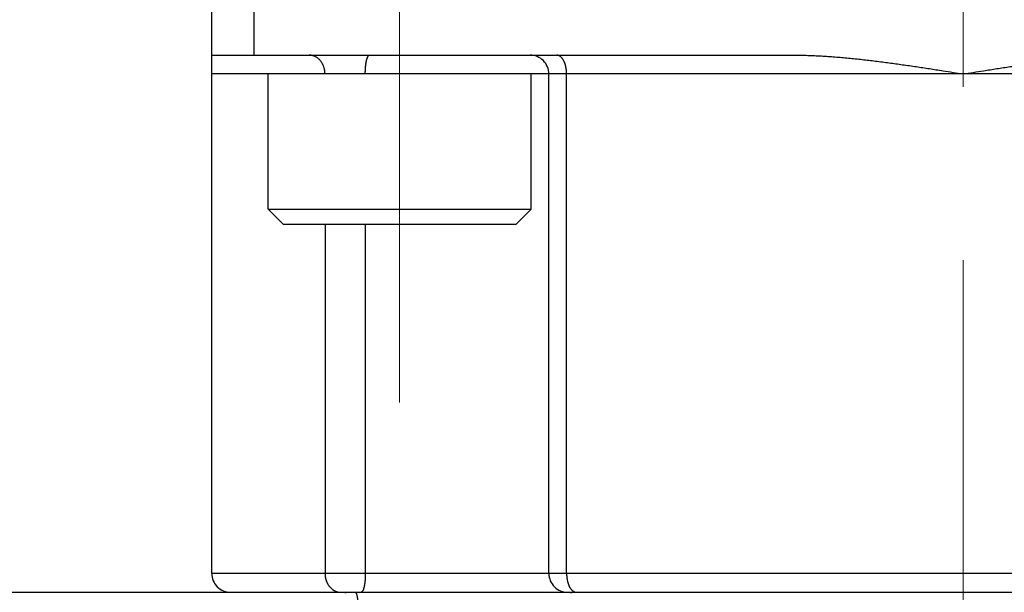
# Model space of a CAD drawing. Header units: millimetres. Extents: x 0 to 1733, y 0 to 1188.
# Tile 116 of 157: x 486 to 512, y 694 to 709. Entities that reach past the tile are written whole.
import ezdxf

# ---------------------------------------------------------------- set-up
doc = ezdxf.new("R2010")
doc.units = ezdxf.units.MM
doc.header["$LTSCALE"] = 0.727559
doc.linetypes.add('CENTER', pattern=[50.8, 31.75, -6.35, 6.35, -6.35])
doc.layers.add('NoLayerName_001', color=7, linetype='Continuous')
doc.layers.add('NoLayerName_007', color=7, linetype='Continuous')
doc.styles.get("Standard").update_dxf_attribs({"font": 'txt', "bigfont": 'extfont2'})
doc.dimstyles.get("Standard").update_dxf_attribs({"dimtxt": 2.5, "dimasz": 2.5, "dimexe": 1, "dimexo": 1, "dimtad": 1, "dimdec": 3, "dimzin": 0, "dimdsep": 46, "dimtxsty": 'Standard', "dimcen": 2.5, "dimadec": 3, "dimazin": 0, "dimtfac": 0.75, "dimtdec": 3, "dimtmove": 0, "dimatfit": 3, "dimfxl": 1, "dimarcsym": 0})

# ---------------------------------------------------------------- blocks, each defined once
blk = doc.blocks.new('_OPEN30')
at = {"color": 0, "linetype": 'ByBlock', "lineweight": -2}
for p, q in [((-1, 0.267949), (0, 0)), ((0, 0), (-1, -0.267949)), ((0, 0), (-1, 0))]:
    blk.add_line(p, q, dxfattribs=at)
blk = doc.blocks.new('*D149')
at = {"layer": 'Defpoints', "color": 0}
for p in [(420.5, 757.5), (720, 730), (420.5, 580)]:
    blk.add_point(p, dxfattribs=at)
at = {"layer": 'NoLayerName_001', "color": 0, "linetype": 'Continuous', "lineweight": 13}
for p, q in [((420.5, 753.5), (420.5, 576)), ((720, 726), (720, 576)), ((712, 580), (428.5, 580))]:
    blk.add_line(p, q, dxfattribs=at)
at = {"layer": 'NoLayerName_001', "color": 0, "lineweight": 13, "xscale": 8, "yscale": 8, "zscale": 8, "rotation": 180}
blk.add_blockref('_OPEN30', (420.5, 580), dxfattribs=at)
at = {"layer": 'NoLayerName_001', "color": 0, "lineweight": 13, "xscale": 8, "yscale": 8, "zscale": 8}
blk.add_blockref('_OPEN30', (720, 580), dxfattribs=at)
at = {"layer": 'NoLayerName_001', "color": 0, "lineweight": 13, "insert": (570.25, 591.674), "char_height": 12.8, "attachment_point": 5}
blk.add_mtext('\\W0.8594;３００', dxfattribs=at)

msp = doc.modelspace()

# ---------------------------------------------------------------- linework, layer by layer
at = {"layer": 'NoLayerName_001', "color": 4, "linetype": 'CENTER', "lineweight": 13}
for p, q in [((511, 740), (511, 640)), ((496, 699.25), (496, 720))]:
    msp.add_line(p, q, dxfattribs=at)
at = {"layer": 'NoLayerName_001', "color": 7, "linetype": 'Continuous', "lineweight": 25}
for p, q in [((492.5, 704.4), (492.5, 708)), ((499.5, 704.4), (499.5, 708)), ((492.5, 704.4), (499.5, 704.4)), ((492.9, 704), (492.5, 704.4)), ((499.1, 704), (499.5, 704.4)), ((492.9, 704), (499.1, 704))]:
    msp.add_line(p, q, dxfattribs=at)
at = {"layer": 'NoLayerName_007', "color": 6, "linetype": 'Continuous', "lineweight": 25}
for p, q in [((491, 694.7), (491, 713)), ((492.12541391, 708.5), (492.12541391, 713)), ((491, 708.5), (506.5, 708.5)), ((531, 708), (491, 708)), ((499.97146097, 694.7), (499.97146097, 708)), ((500.44364312, 694.7), (500.44364312, 708)), ((494.01284811, 704), (494.01284811, 694.7)), ((495.08530262, 704), (495.08530262, 694.7)), ((531, 694.7), (491, 694.7)), ((471, 694.2), (530.59998868, 694.2))]:
    msp.add_line(p, q, dxfattribs=at)
for centre, start, end in [((499.47146097, 708), 0, 90.000054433), ((491.5, 694.7), 180, 270.001651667), ((500.47146097, 694.7), 180, 270.000137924)]:
    msp.add_arc(centre, 0.5, start, end, dxfattribs=at)
for points, knots in [([(493.75069017, 708.46193814), (493.74816429, 708.46313454), (493.74313133, 708.46556753), (493.7354687, 708.468976), (493.72774025, 708.47223725), (493.71993414, 708.47532357), (493.71205437, 708.47823986), (493.704102, 708.48098179), (493.69608132, 708.4835484), (493.68799768, 708.48593765), (493.67985683, 708.48814753), (493.67166451, 708.490176), (493.66342646, 708.49202101), (493.65514842, 708.49368053), (493.64683613, 708.49515252), (493.63849533, 708.4964349), (493.63013176, 708.4975258), (493.62175116, 708.49842255), (493.61335927, 708.49912543), (493.60496179, 708.49962376), (493.59656469, 708.49994764), (493.59096625, 708.49996613), (493.58816931, 708.5)], [0, 0, 0, 0, 0.00838471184, 0.01676917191, 0.02515613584, 0.03354845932, 0.0419490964, 0.05036046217, 0.0587817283, 0.06721099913, 0.07564638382, 0.08408600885, 0.09252802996, 0.10097064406, 0.10941210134, 0.11785071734, 0.12628488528, 0.13471308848, 0.14313391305, 0.15154606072, 0.15994836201, 0.16833978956, 0.16833978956, 0.16833978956, 0.16833978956]), ([(494.01284811, 708), (494.01263345, 708.00921087), (494.01251793, 708.02767289), (494.01045208, 708.05533397), (494.00724026, 708.08294585), (494.00266628, 708.11042713), (493.99677304, 708.13770038), (493.9895337, 708.1646871), (493.98094006, 708.19130899), (493.9709789, 708.21748768), (493.95963798, 708.24314456), (493.94690617, 708.26820085), (493.93277535, 708.29256299), (493.91727771, 708.31613225), (493.90046881, 708.33880039), (493.88240473, 708.36044793), (493.86314357, 708.38095758), (493.84273929, 708.40020468), (493.82125935, 708.41809058), (493.79872064, 708.43441908), (493.77532677, 708.44935451), (493.75881513, 708.45760801), (493.75069017, 708.46193814)], [0, 0, 0, 0, 0.02764010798, 0.05536643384, 0.0831623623, 0.11101350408, 0.13890833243, 0.16683882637, 0.19480112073, 0.22279616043, 0.25083035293, 0.27891620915, 0.30707038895, 0.33527741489, 0.36349551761, 0.39168561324, 0.41981376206, 0.44785296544, 0.47578505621, 0.50360268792, 0.53131140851, 0.55893177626, 0.55893177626, 0.55893177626, 0.55893177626]), ([(495.08530262, 708), (495.0853149, 708.00439436), (495.08532132, 708.01318338), (495.08543981, 708.02636675), (495.08562531, 708.03954989), (495.08589095, 708.05273224), (495.08623512, 708.06591328), (495.08666016, 708.07909246), (495.08716733, 708.09226925), (495.08775822, 708.10544311), (495.0884343, 708.11861351), (495.08919707, 708.13177992), (495.09004806, 708.14494179), (495.09098875, 708.1580986), (495.09202064, 708.1712498), (495.09314529, 708.18439484), (495.09436394, 708.19753276), (495.09567903, 708.21066164), (495.09709446, 708.22377851), (495.09861373, 708.23687995), (495.10024049, 708.24996253), (495.10197824, 708.26302283), (495.10383087, 708.27605779), (495.1058017, 708.28906756), (495.10790639, 708.3020545), (495.11016262, 708.31502418), (495.11258777, 708.32798314), (495.11519936, 708.34093794), (495.11801404, 708.35389084), (495.12104309, 708.36682436), (495.12429135, 708.37969774), (495.12775951, 708.39245082), (495.13144907, 708.40501952), (495.13536386, 708.41736853), (495.1395692, 708.42955729), (495.14433157, 708.44169717), (495.14990832, 708.45399858), (495.15652315, 708.46642645), (495.16390058, 708.4788598), (495.17062688, 708.48585394), (495.17372203, 708.48945946)], [0, 0, 0, 0, 0.01318311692, 0.02636692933, 0.0395513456, 0.05273630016, 0.06592175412, 0.07910769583, 0.09229414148, 0.10548113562, 0.11866875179, 0.13185709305, 0.14504629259, 0.15823651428, 0.1714279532, 0.18462083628, 0.19781537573, 0.2110105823, 0.22420420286, 0.2373940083, 0.25057786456, 0.26375373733, 0.27691969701, 0.29007520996, 0.30322772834, 0.31638807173, 0.32956762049, 0.34277835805, 0.35603291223, 0.36933158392, 0.38262701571, 0.39586141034, 0.40897794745, 0.42192116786, 0.43472286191, 0.44765141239, 0.46103276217, 0.47520394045, 0.48991999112, 0.50417545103, 0.50417545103, 0.50417545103, 0.50417545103]), ([(495.17372203, 708.48945946), (495.17731266, 708.49200723), (495.18365787, 708.49854601), (495.19273203, 708.49903425), (495.19685108, 708.5)], [0, 0, 0, 0, 0.013208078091, 0.025900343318, 0.025900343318, 0.025900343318, 0.025900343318]), ([(500.44364312, 708), (500.44359009, 708.00582165), (500.44356204, 708.01746816), (500.44305153, 708.03493414), (500.44225602, 708.05239421), (500.44112147, 708.06984147), (500.43965751, 708.08726936), (500.4378567, 708.10467124), (500.43571617, 708.12204051), (500.43323182, 708.13937054), (500.43039988, 708.1566547), (500.42721652, 708.17388638), (500.42367796, 708.19105836), (500.41978138, 708.20816086), (500.41550671, 708.22517666), (500.41083418, 708.24208512), (500.40574424, 708.25886502), (500.40021729, 708.27549513), (500.39423374, 708.2919542), (500.38777395, 708.30822098), (500.38081833, 708.32427421), (500.3733471, 708.34009255), (500.36534233, 708.35565254), (500.35678851, 708.37092168), (500.34765463, 708.38584649), (500.33791542, 708.40036656), (500.327544, 708.41441887), (500.316516, 708.42794987), (500.30470968, 708.44083579), (500.29199692, 708.45294365), (500.27826918, 708.46411727), (500.26352242, 708.47417344), (500.24788112, 708.4829345), (500.23151074, 708.49019742), (500.21457961, 708.49562259), (500.19727629, 708.49935337), (500.18554708, 708.49960033), (500.1797342, 708.5)], [0, 0, 0, 0, 0.01746568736, 0.03493761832, 0.05241523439, 0.06989819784, 0.08738640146, 0.10487997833, 0.1223793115, 0.13988504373, 0.15739808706, 0.17491963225, 0.19245115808, 0.2099927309, 0.22753797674, 0.24508013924, 0.26261417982, 0.28013691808, 0.29764717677, 0.31514592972, 0.33263645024, 0.35012445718, 0.36761824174, 0.38512086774, 0.40261806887, 0.42009803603, 0.43755585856, 0.45499541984, 0.47244173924, 0.48995149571, 0.50761666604, 0.52548372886, 0.54343066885, 0.56133344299, 0.57910593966, 0.59671445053, 0.61419426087, 0.61419426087, 0.61419426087, 0.61419426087]), ([(506.5, 708.5), (506.56042033, 708.49950661), (506.68127541, 708.49921738), (506.86251498, 708.49459748), (507.04369701, 708.48775651), (507.2247931, 708.47845014), (507.40577822, 708.46702689), (507.58662712, 708.45367307), (507.76732578, 708.43862944), (507.94786692, 708.42203157), (508.12825296, 708.40398923), (508.30849131, 708.38461802), (508.48858928, 708.36403218), (508.66855412, 708.34234511), (508.84839482, 708.31967469), (509.02811983, 708.29611618), (509.20773681, 708.27174232), (509.38725505, 708.24663043), (509.56668374, 708.22085665), (509.74603208, 708.1944971), (509.92530943, 708.16762907), (510.16426371, 708.13122387), (510.5225318, 708.07557958), (510.82093402, 708.02823209), (511, 708)], [0, 0, 0, 0, 0.1812670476, 0.3625502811, 0.5438585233, 0.7251910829, 0.9065385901, 1.0878838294, 1.2692055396, 1.4505028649, 1.6317849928, 1.8130584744, 1.9943273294, 2.1755932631, 2.3568560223, 2.5381167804, 2.7193786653, 2.9006438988, 3.0819137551, 3.2631886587, 3.4444682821, 3.6257516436, 3.9883228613, 4.5321565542, 4.5321565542, 4.5321565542, 4.5321565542]), ([(511, 708), (511.17906598, 708.02823209), (511.4774682, 708.07557958), (511.83573629, 708.13122387), (512.07469057, 708.16762907), (512.25396792, 708.1944971), (512.43331626, 708.22085665), (512.61274495, 708.24663043), (512.79226319, 708.27174232), (512.97188017, 708.29611618), (513.15160518, 708.31967469), (513.33144588, 708.34234512), (513.51141072, 708.36403218), (513.69150869, 708.38461802), (513.87174704, 708.40398923), (514.05213308, 708.42203157), (514.23267422, 708.43862944), (514.41337288, 708.45367307), (514.59422178, 708.46702689), (514.7752069, 708.47845014), (514.95630299, 708.48775651), (515.13748502, 708.49459748), (515.31872459, 708.49921738), (515.43957967, 708.49950661), (515.5, 708.5)], [0, 0, 0, 0, 0.5438336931, 0.9064049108, 1.0876882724, 1.2689678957, 1.4502427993, 1.6315126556, 1.8127778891, 1.994039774, 2.1753005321, 2.3565632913, 2.5378292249, 2.71909808, 2.9003715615, 3.0816536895, 3.2629510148, 3.444272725, 3.6256179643, 3.8069654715, 3.9882980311, 4.1696062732, 4.3508895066, 4.5321565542, 4.5321565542, 4.5321565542, 4.5321565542]), ([(494.01284811, 694.7), (494.01301359, 694.69196341), (494.01310286, 694.6758685), (494.01469105, 694.65175551), (494.01715063, 694.62768986), (494.02064026, 694.6037236), (494.02511946, 694.57990605), (494.03060123, 694.55628728), (494.03708425, 694.53291716), (494.04457095, 694.50984596), (494.05306198, 694.48712601), (494.06255406, 694.46481083), (494.07304327, 694.44295596), (494.08452556, 694.42161743), (494.09699692, 694.4008513), (494.11045337, 694.38071373), (494.12489088, 694.36126082), (494.14030349, 694.34255184), (494.1566754, 694.32465299), (494.17397906, 694.30763621), (494.19218253, 694.29158117), (494.21125298, 694.27656821), (494.23115765, 694.26267786), (494.25186384, 694.24999098), (494.27333629, 694.23858917), (494.29552287, 694.228564), (494.31832325, 694.21995301), (494.34162425, 694.21280501), (494.3653086, 694.20714724), (494.38926116, 694.20309778), (494.41335899, 694.20043718), (494.42948769, 694.20027961), (494.4375269, 694.2)], [0, 0, 0, 0, 0.02411486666, 0.04827138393, 0.0724606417, 0.09667426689, 0.12090472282, 0.14514560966, 0.16939196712, 0.19364057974, 0.21788919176, 0.2421326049, 0.26636641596, 0.29058889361, 0.31480137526, 0.33900866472, 0.36321942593, 0.38744651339, 0.41169667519, 0.43595763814, 0.46021894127, 0.48447598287, 0.50873095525, 0.53299378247, 0.55728303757, 0.58161841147, 0.60598381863, 0.63035034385, 0.65469015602, 0.67897840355, 0.7031951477, 0.72732736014, 0.72732736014, 0.72732736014, 0.72732736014]), ([(495.08530262, 694.7), (495.08529034, 694.69560564), (495.08528393, 694.68681662), (495.08516544, 694.67363325), (495.08497993, 694.66045011), (495.08471429, 694.64726776), (495.08437012, 694.63408672), (495.08394509, 694.62090754), (495.08343791, 694.60773075), (495.08284703, 694.59455689), (495.08217095, 694.58138649), (495.08140817, 694.56822008), (495.08055719, 694.55505821), (495.0796165, 694.5419014), (495.07858461, 694.5287502), (495.07745996, 694.51560516), (495.07624131, 694.50246723), (495.07492621, 694.48933836), (495.07351079, 694.47622149), (495.07199151, 694.46312005), (495.07036476, 694.45003746), (495.06862701, 694.43697717), (495.06677438, 694.42394221), (495.06480355, 694.41093244), (495.06269885, 694.39794549), (495.06044263, 694.38497582), (495.05801748, 694.37201685), (495.05540588, 694.35906206), (495.05259121, 694.34610916), (495.04956215, 694.33317564), (495.0463139, 694.32030226), (495.04284574, 694.30754917), (495.03915618, 694.29498047), (495.03524139, 694.28263147), (495.03103604, 694.2704427), (495.02627367, 694.25830282), (495.02069693, 694.24600142), (495.0140821, 694.23357355), (495.00670467, 694.2211402), (494.99997837, 694.21414606), (494.99688322, 694.21054054)], [0, 0, 0, 0, 0.01318311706, 0.02636692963, 0.03955134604, 0.05273630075, 0.06592175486, 0.07910769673, 0.09229414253, 0.10548113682, 0.11866875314, 0.13185709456, 0.14504629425, 0.15823651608, 0.17142795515, 0.18462083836, 0.19781537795, 0.21101058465, 0.22420420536, 0.23739401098, 0.25057786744, 0.26375374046, 0.27691970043, 0.29007521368, 0.30322773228, 0.31638807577, 0.32956762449, 0.34277836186, 0.35603291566, 0.36933158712, 0.38262701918, 0.39586141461, 0.40897795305, 0.42192117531, 0.43472287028, 0.44765141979, 0.46103276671, 0.47520394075, 0.48991998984, 0.50417545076, 0.50417545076, 0.50417545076, 0.50417545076]), ([(500.44364312, 694.7), (500.443711, 694.6932949), (500.44374653, 694.6798702), (500.44440305, 694.65972641), (500.44543382, 694.63956975), (500.44691405, 694.61941875), (500.44883723, 694.59929134), (500.4512188, 694.57920566), (500.45406832, 694.55917975), (500.4573969, 694.53923172), (500.46121528, 694.51937962), (500.46553429, 694.49964154), (500.47036473, 694.48003557), (500.47571743, 694.46057979), (500.48160322, 694.44129227), (500.48803277, 694.42219167), (500.49501599, 694.4032981), (500.50260483, 694.38464979), (500.5108504, 694.36628869), (500.51980358, 694.3482572), (500.52951561, 694.33059812), (500.54003333, 694.31335914), (500.55138841, 694.29661687), (500.56363837, 694.28050159), (500.57688402, 694.26524685), (500.59100424, 694.25082859), (500.60146597, 694.24241138), (500.60655859, 694.23806014)], [0, 0, 0, 0, 0.02011632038, 0.04027137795, 0.06045611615, 0.08066216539, 0.10088189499, 0.1211084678, 0.14133589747, 0.1615591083, 0.18177399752, 0.20197749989, 0.22216765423, 0.24234367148, 0.26250600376, 0.28265641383, 0.30279652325, 0.32292494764, 0.3430446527, 0.36316537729, 0.38330427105, 0.40348648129, 0.42372563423, 0.44396997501, 0.46417164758, 0.48431197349, 0.50440705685, 0.50440705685, 0.50440705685, 0.50440705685]), ([(500.60655859, 694.23806014), (500.60731264, 694.2374771), (500.60881516, 694.23630386), (500.61110218, 694.23458717), (500.61340941, 694.23289729), (500.61574087, 694.23123937), (500.61809605, 694.22961281), (500.62047543, 694.22801868), (500.62287878, 694.22645773), (500.62530569, 694.22493098), (500.6277556, 694.2234395), (500.63022799, 694.22198434), (500.63272231, 694.22056659), (500.63523803, 694.2191873), (500.6377746, 694.21784754), (500.6403315, 694.21654839), (500.64290817, 694.21529088), (500.64550414, 694.21407622), (500.64811865, 694.21290494), (500.65075194, 694.21178011), (500.6534006, 694.21069534), (500.65518385, 694.21001793), (500.656073, 694.20967361)], [0, 0, 0, 0, 0.002859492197, 0.005718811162, 0.008578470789, 0.011439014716, 0.014301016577, 0.017164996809, 0.020030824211, 0.02289806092, 0.025766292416, 0.028635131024, 0.031504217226, 0.034373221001, 0.037241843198, 0.040109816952, 0.042976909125, 0.045842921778, 0.048707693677, 0.051571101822, 0.054433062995, 0.057293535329, 0.057293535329, 0.057293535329, 0.057293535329]), ([(494.54143047, 694.19419586), (494.54249947, 694.19444141), (494.54463566, 694.19494466), (494.54785726, 694.19562806), (494.55108977, 694.19626876), (494.55433382, 694.1968587), (494.55758778, 694.1973996), (494.56085062, 694.19789054), (494.56412114, 694.19833133), (494.56739819, 694.19872157), (494.57068061, 694.19906093), (494.57396725, 694.19934908), (494.57725693, 694.19958552), (494.58054851, 694.1997705), (494.58384082, 694.19990141), (494.58713267, 694.19998632), (494.58932716, 694.19999113), (494.59042391, 694.2)], [0, 0, 0, 0, 0.003290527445, 0.006583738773, 0.009879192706, 0.0131764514, 0.016475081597, 0.019774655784, 0.023074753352, 0.026374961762, 0.029674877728, 0.0329741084, 0.036272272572, 0.03956900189, 0.042863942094, 0.046156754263, 0.049447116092, 0.049447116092, 0.049447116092, 0.049447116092]), ([(494.8939714, 693.9), (494.89395841, 693.90307681), (494.89395152, 693.9092312), (494.89382664, 693.91846284), (494.89363255, 693.92769466), (494.8933564, 693.93692557), (494.89300093, 693.94615448), (494.89256469, 693.95538031), (494.89204737, 693.964602), (494.89144835, 693.97381845), (494.89076708, 693.9830286), (494.89000299, 693.99223135), (494.8891556, 694.00142565), (494.88822409, 694.01061038), (494.88720885, 694.01978464), (494.88610429, 694.02894704), (494.88489984, 694.03809568), (494.88358601, 694.04722878), (494.88215301, 694.05634455), (494.88059115, 694.06544119), (494.8788907, 694.07451692), (494.87704194, 694.08356994), (494.87503512, 694.09259844), (494.87286057, 694.10160066), (494.87050864, 694.11057354), (494.86797349, 694.11950538), (494.86524438, 694.1283698), (494.8623132, 694.13712901), (494.8591666, 694.14574138), (494.85579942, 694.15420786), (494.85206242, 694.16254614), (494.84769916, 694.17079424), (494.84252396, 694.1789302), (494.83651187, 694.18677177), (494.8295126, 694.19351094), (494.82149309, 694.19893583), (494.81524429, 694.199401), (494.81229691, 694.2)], [0, 0, 0, 0, 0.00923052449, 0.0184629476, 0.02769686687, 0.03693189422, 0.04616765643, 0.05540379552, 0.0646399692, 0.07387585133, 0.08311113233, 0.09234551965, 0.10157873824, 0.11081053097, 0.12004066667, 0.12926912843, 0.13849627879, 0.14772280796, 0.1569497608, 0.16617856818, 0.1754110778, 0.18464958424, 0.1938968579, 0.20315617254, 0.21243133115, 0.22172306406, 0.23100807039, 0.24025393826, 0.24942979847, 0.25851238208, 0.26758328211, 0.27683028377, 0.28647511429, 0.2964971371, 0.30635113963, 0.31568225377, 0.32470513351, 0.32470513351, 0.32470513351, 0.32470513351]), ([(494.99688322, 694.21054054), (494.99329259, 694.20799278), (494.98694738, 694.20145399), (494.97787322, 694.20096575), (494.97375416, 694.2)], [0, 0, 0, 0, 0.013208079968, 0.025900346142, 0.025900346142, 0.025900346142, 0.025900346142]), ([(500.54773782, 694.18963658), (500.54858844, 694.19005174), (500.55028455, 694.19090105), (500.552883, 694.19207219), (500.55551699, 694.19318225), (500.55818853, 694.1942172), (500.56089256, 694.19517732), (500.56362593, 694.19605903), (500.56638499, 694.19685978), (500.56916622, 694.19757676), (500.57196605, 694.1982072), (500.57478093, 694.1987484), (500.57760733, 694.19919728), (500.58044167, 694.19955227), (500.58328046, 694.19980613), (500.58611995, 694.19997271), (500.58801371, 694.1999825), (500.58895912, 694.2)], [0, 0, 0, 0, 0.00283958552, 0.005689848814, 0.008548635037, 0.011413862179, 0.014283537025, 0.017155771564, 0.020028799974, 0.022900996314, 0.025770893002, 0.028637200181, 0.031498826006, 0.034354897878, 0.037204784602, 0.040048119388, 0.042884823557, 0.042884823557, 0.042884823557, 0.042884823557]), ([(500.656073, 694.20967361), (500.65716796, 694.20927474), (500.65935367, 694.20845804), (500.66267416, 694.2073409), (500.66602154, 694.20628818), (500.66939735, 694.20531314), (500.67279766, 694.20441415), (500.67621999, 694.20359362), (500.67966148, 694.20285284), (500.68311937, 694.20219342), (500.68659087, 694.20161689), (500.69007321, 694.20112473), (500.6935636, 694.20071875), (500.69705926, 694.20039943), (500.70055743, 694.20017227), (500.70405521, 694.20002408), (500.70638721, 694.20001553), (500.70755204, 694.2)], [0, 0, 0, 0, 0.003496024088, 0.006999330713, 0.010508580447, 0.014022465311, 0.017539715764, 0.021059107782, 0.024579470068, 0.028099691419, 0.031618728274, 0.035135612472, 0.038649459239, 0.042159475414, 0.045664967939, 0.049165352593, 0.05266016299, 0.05266016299, 0.05266016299, 0.05266016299])]:
    msp.add_open_spline(points, degree=3, knots=knots, dxfattribs=at)

# ---------------------------------------------------------------- dimensions: what is measured, and where the dimension line sits
at = {"layer": 'NoLayerName_001', "color": 3, "linetype": 'Continuous', "lineweight": 13}
dim = msp.add_linear_dim(base=(420.5, 580), p1=(720, 730), p2=(420.5, 757.50000156), angle=180, text='\\W0.8594;３００', dimstyle='Standard', override={"dimtxt": 12.8, "dimasz": 8, "dimexe": 4, "dimexo": 4, "dimgap": 4, "dimdec": 8, "dimzin": 8, "dimblk": 'OPEN30', "dimclrd": 0, "dimclre": 0, "dimclrt": 0, "dimtp": 0, "dimtm": 0, "dimlwd": 13, "dimlwe": 13}, dxfattribs=at)
dim.commit()
dim.dimension.update_dxf_attribs({"geometry": '*D149', "text_midpoint": (570.25, 580), "dimtype": 160})

doc.saveas('drawing.dxf')
